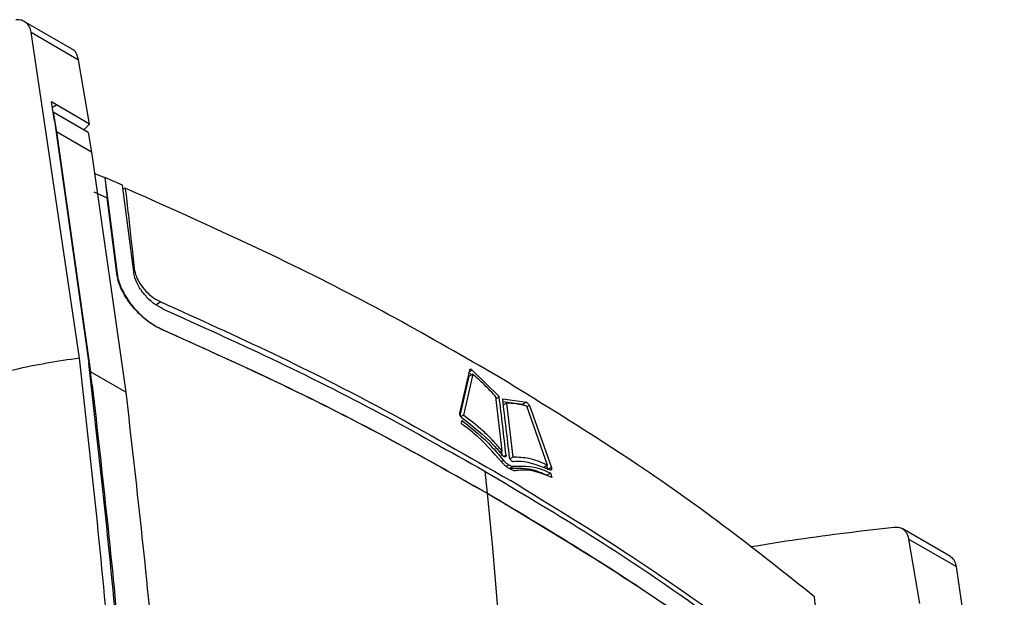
# Model space of a CAD drawing. Extents: x 106 to 315, y 19 to 260.
# Tile 16 of 98: x 152 to 168, y 83 to 93. Entities that reach past the tile are written whole.
import ezdxf

# ---------------------------------------------------------------- set-up
doc = ezdxf.new("R2010")
doc.units = 0
doc.layers.get('0').update_dxf_attribs({"linetype": 'CONTINUOUS'})

msp = doc.modelspace()

# ---------------------------------------------------------------- linework, layer by layer
at = {"color": 7, "linetype": 'Continuous'}
for p, q in [((152.604, 92.767), (151.777, 93.244)), ((152.728, 87.506), (151.906, 93.053)), ((151.906, 93.053), (152.714, 92.586)), ((152.899, 91.491), (152.714, 92.586)), ((152.336, 91.817), (152.252, 91.868)), ((152.304, 91.547), (152.252, 91.868)), ((152.267, 91.78), (152.336, 91.817)), ((152.899, 91.491), (152.336, 91.817)), ((152.281, 91.692), (152.335, 91.358)), ((152.879, 91.347), (152.281, 91.692)), ((152.304, 91.547), (152.889, 87.413)), ((152.9, 91.491), (152.802, 91.391)), ((152.335, 91.358), (152.918, 87.272)), ((152.934, 91.013), (152.335, 91.358)), ((152.879, 91.347), (152.934, 91.013)), ((152.934, 91.013), (153.517, 86.926)), ((152.985, 90.65), (153.159, 90.578)), ((153.159, 90.578), (153.202, 90.237)), ((153.159, 90.578), (153.16, 90.578)), ((153.16, 90.578), (153.369, 88.948)), ((153.463, 90.45), (153.16, 90.578)), ((153.653, 88.974), (153.463, 90.45)), ((152.972, 90.334), (153.202, 90.237)), ((153.508, 90.4), (153.472, 90.38)), ((153.366, 88.946), (153.202, 90.237)), ((153.369, 88.948), (153.366, 88.946)), ((154.14, 87.993), (154.136, 87.991)), ((152.946, 87.043), (152.918, 87.272)), ((153.517, 86.926), (152.918, 87.272)), ((159.374, 87.301), (159.205, 86.566)), ((159.407, 87.218), (159.358, 87.266)), ((159.879, 86.849), (159.42, 87.3)), ((159.215, 86.525), (159.369, 87.196)), ((159.43, 87.23), (159.27, 86.533)), ((159.43, 87.23), (159.369, 87.196)), ((159.932, 85.924), (159.824, 86.846)), ((159.827, 86.82), (159.879, 86.849)), ((159.939, 86.814), (160.343, 86.753)), ((159.944, 86.769), (160.282, 86.719)), ((160.003, 86.74), (159.951, 86.711)), ((160.003, 86.74), (160.112, 85.818)), ((160.343, 86.753), (160.282, 86.719)), ((160.705, 85.683), (160.35, 86.686)), ((160.394, 86.696), (160.769, 85.64)), ((159.27, 86.533), (159.226, 86.509)), ((159.236, 86.389), (159.246, 86.443)), ((159.932, 85.924), (159.892, 85.902)), ((159.932, 85.842), (159.923, 85.919)), ((160.112, 85.818), (160.072, 85.795)), ((159.636, 85.579), (159.665, 85.316)), ((159.996, 85.663), (160.043, 85.689)), ((160.063, 85.629), (160.124, 85.663)), ((160.705, 85.683), (160.644, 85.649)), ((160.684, 85.671), (160.707, 85.605)), ((160.754, 85.549), (160.692, 85.515)), ((160.754, 85.549), (160.777, 85.475)), ((159.665, 85.316), (159.677, 85.206)), ((159.673, 85.204), (159.751, 84.447)), ((167.57, 84.127), (166.743, 84.605)), ((159.751, 84.447), (159.762, 84.336)), ((166.856, 84.422), (167.042, 83.327)), ((167.665, 83.956), (166.856, 84.422)), ((159.762, 84.336), (160.005, 81.444)), ((167.665, 83.956), (168.486, 78.409))]:
    msp.add_line(p, q, dxfattribs=at)
at = {"color": 8, "linetype": 'Continuous'}
for p, q in [((154.112, 88.463), (154.036, 88.41)), ((159.367, 87.271), (159.42, 87.3)), ((160.394, 86.696), (160.354, 86.673)), ((159.956, 85.763), (159.924, 85.745)), ((159.997, 85.85), (159.962, 85.83)), ((160.769, 85.64), (160.716, 85.61))]:
    msp.add_line(p, q, dxfattribs=at)
at = {"color": 7, "linetype": 'Continuous', "flags": 128}
msp.add_lwpolyline([(152.714, 92.586), (152.683, 92.681), (152.659, 92.718), (152.645, 92.735), (152.637, 92.742), (152.633, 92.746), (152.631, 92.747), (152.63, 92.748), (152.63, 92.749), (152.629, 92.749), (152.629, 92.749), (152.629, 92.749), (152.629, 92.749), (152.629, 92.749), (152.629, 92.749), (152.629, 92.749), (152.629, 92.749), (152.629, 92.749), (152.621, 92.755), (152.601, 92.765)], dxfattribs=at)
at = {"color": 7, "linetype": 'Continuous'}
for points, knots in [([(151.906, 93.053), (151.898, 93.084), (151.881, 93.148), (151.825, 93.218), (151.747, 93.265), (151.679, 93.267), (151.644, 93.268)], [0, 0, 0, 0, 0.232541, 0.47668, 0.732483, 1, 1, 1, 1]), ([(153.508, 90.4), (153.526, 90.247), (153.579, 89.793), (153.628, 89.336), (153.66, 89.034)], [0, 0, 0, 0, 0.338713, 1, 1, 1, 1]), ([(159.863, 87.193), (159.282, 87.528), (158.118, 88.199), (156.016, 89.282), (154.437, 89.986), (153.508, 90.4)], [0, 0, 0, 0, 0.291747, 0.583494, 1, 1, 1, 1]), ([(154.136, 87.991), (154.097, 88.01), (154.019, 88.047), (153.903, 88.125), (153.792, 88.215), (153.688, 88.318), (153.594, 88.43), (153.513, 88.548), (153.447, 88.669), (153.391, 88.804), (153.375, 88.894), (153.366, 88.946)], [0, 0, 0, 0, 0.106823, 0.213641, 0.320453, 0.42726, 0.534068, 0.640875, 0.747684, 0.8543, 1, 1, 1, 1]), ([(153.369, 88.948), (153.375, 88.911), (153.388, 88.836), (153.431, 88.716), (153.49, 88.596), (153.565, 88.477), (153.653, 88.363), (153.753, 88.257), (153.861, 88.162), (153.991, 88.067), (154.085, 88.02), (154.14, 87.993)], [0, 0, 0, 0, 0.106235, 0.212462, 0.3186796, 0.4248962, 0.5311074, 0.6373191, 0.7435331, 0.8497505, 1, 1, 1, 1]), ([(154.157, 88.34), (154.105, 88.367), (154.002, 88.421), (153.859, 88.553), (153.743, 88.708), (153.672, 88.856), (153.659, 88.941), (153.653, 88.974)], [0, 0, 0, 0, 0.212466, 0.425266, 0.63143, 0.858419, 1, 1, 1, 1]), ([(153.66, 89.034), (153.67, 88.987), (153.688, 88.895), (153.773, 88.745), (153.888, 88.611), (154.008, 88.515), (154.084, 88.478), (154.112, 88.463)], [0, 0, 0, 0, 0.2169912, 0.4339704, 0.6510096, 0.8668943, 1, 1, 1, 1]), ([(154.112, 88.463), (154.76, 88.171), (156.056, 87.586), (158.055, 86.576), (159.356, 85.83), (160.072, 85.419)], [0, 0, 0, 0, 0.309468, 0.619606, 1, 1, 1, 1]), ([(154.157, 88.34), (154.773, 88.062), (156.037, 87.493), (157.868, 86.573), (159.046, 85.911), (159.636, 85.579)], [0, 0, 0, 0, 0.322101, 0.660692, 1, 1, 1, 1]), ([(159.673, 85.204), (159.102, 85.525), (157.928, 86.185), (156.081, 87.117), (154.776, 87.703), (154.136, 87.991)], [0, 0, 0, 0, 0.325202, 0.668999, 1, 1, 1, 1]), ([(154.14, 87.993), (154.743, 87.722), (156.011, 87.153), (157.862, 86.225), (159.072, 85.546), (159.677, 85.206)], [0, 0, 0, 0, 0.31166, 0.655449, 1, 1, 1, 1]), ([(152.728, 87.506), (152.355, 87.449), (151.689, 87.346), (151.077, 87.163), (150.807, 87.082)], [0, 0, 0, 0, 0.559899, 1, 1, 1, 1]), ([(153.572, 77.388), (153.476, 79.105), (153.286, 82.54), (152.914, 85.851), (152.728, 87.506)], [0, 0, 0, 0, 0.500007, 1, 1, 1, 1]), ([(153.733, 77.294), (153.637, 79.03), (153.446, 82.464), (153.074, 85.775), (152.889, 87.413)], [0, 0, 0, 0, 0.505267, 1, 1, 1, 1]), ([(159.42, 87.3), (159.415, 87.304), (159.406, 87.311), (159.393, 87.315), (159.382, 87.314), (159.376, 87.308), (159.374, 87.303), (159.374, 87.301)], [0, 0, 0, 0, 0.218696, 0.4374, 0.656029, 0.875654, 1, 1, 1, 1]), ([(150.807, 87.082), (151.024, 85.295), (151.458, 81.719), (151.668, 77.99), (151.773, 76.125)], [0, 0, 0, 0, 0.499999, 1, 1, 1, 1]), ([(159.824, 86.846), (159.792, 86.881), (159.728, 86.95), (159.598, 87.081), (159.497, 87.171), (159.43, 87.23)], [0, 0, 0, 0, 0.251052, 0.502109, 1, 1, 1, 1]), ([(165.25, 83.442), (164.768, 83.826), (163.805, 84.595), (162.03, 85.859), (160.666, 86.699), (159.863, 87.193)], [0, 0, 0, 0, 0.291745, 0.583492, 1, 1, 1, 1]), ([(152.946, 87.043), (153.118, 85.517), (153.466, 82.436), (153.656, 79.247), (153.752, 77.636)], [0, 0, 0, 0, 0.4951012, 1, 1, 1, 1]), ([(153.517, 86.926), (153.694, 85.38), (154.052, 82.258), (154.247, 79.024), (154.346, 77.391)], [0, 0, 0, 0, 0.495059, 1, 1, 1, 1]), ([(159.997, 85.85), (159.978, 86.017), (159.94, 86.351), (159.899, 86.683), (159.879, 86.849)], [0, 0, 0, 0, 0.4999938, 1, 1, 1, 1]), ([(160.057, 85.814), (160.037, 85.981), (159.999, 86.315), (159.959, 86.648), (159.939, 86.814)], [0, 0, 0, 0, 0.4999938, 1, 1, 1, 1]), ([(160.35, 86.686), (160.319, 86.694), (160.259, 86.71), (160.141, 86.733), (160.058, 86.737), (160.003, 86.74)], [0, 0, 0, 0, 0.251055, 0.50211, 1, 1, 1, 1]), ([(160.343, 86.753), (160.347, 86.751), (160.356, 86.748), (160.369, 86.736), (160.381, 86.722), (160.39, 86.707), (160.393, 86.699), (160.394, 86.696)], [0, 0, 0, 0, 0.218698, 0.437404, 0.656034, 0.875659, 1, 1, 1, 1]), ([(159.205, 86.566), (159.205, 86.562), (159.204, 86.554), (159.208, 86.537), (159.217, 86.52), (159.229, 86.504), (159.239, 86.495), (159.244, 86.491), (159.245, 86.49)], [0, 0, 0, 0, 0.191877, 0.38371, 0.575883, 0.767508, 0.957838, 1, 1, 1, 1]), ([(160.282, 86.719), (160.286, 86.717), (160.294, 86.713), (160.305, 86.704), (160.311, 86.697), (160.313, 86.695)], [0, 0, 0, 0, 0.412892, 0.825801, 1, 1, 1, 1]), ([(159.245, 86.49), (159.43, 86.346), (159.671, 86.158), (159.888, 85.908), (159.94, 85.849)], [0, 0, 0, 0, 0.763408, 1, 1, 1, 1]), ([(159.246, 86.443), (159.423, 86.302), (159.672, 86.104), (159.892, 85.839), (159.956, 85.763)], [0, 0, 0, 0, 0.711855, 1, 1, 1, 1]), ([(159.932, 85.924), (159.88, 85.983), (159.774, 86.102), (159.554, 86.317), (159.383, 86.447), (159.27, 86.533)], [0, 0, 0, 0, 0.252589, 0.505191, 1, 1, 1, 1]), ([(159.928, 85.729), (159.772, 85.906), (159.55, 86.158), (159.308, 86.336), (159.236, 86.389)], [0, 0, 0, 0, 0.703103, 1, 1, 1, 1]), ([(160.05, 85.625), (160.035, 85.635), (160.007, 85.653), (159.965, 85.687), (159.94, 85.715), (159.928, 85.729)], [0, 0, 0, 0, 0.3618009, 0.6738975, 1, 1, 1, 1]), ([(159.997, 85.85), (159.997, 85.845), (159.997, 85.836), (159.992, 85.827), (159.983, 85.823), (159.97, 85.825), (159.957, 85.832), (159.946, 85.841), (159.941, 85.847), (159.94, 85.849)], [0, 0, 0, 0, 0.159807, 0.319672, 0.478978, 0.637165, 0.794332, 0.951042, 1, 1, 1, 1]), ([(159.956, 85.763), (159.963, 85.755), (159.977, 85.738), (160.007, 85.712), (160.029, 85.698), (160.043, 85.689)], [0, 0, 0, 0, 0.260585, 0.520235, 1, 1, 1, 1]), ([(160.122, 85.741), (160.118, 85.741), (160.11, 85.741), (160.097, 85.749), (160.083, 85.761), (160.071, 85.776), (160.062, 85.793), (160.058, 85.806), (160.057, 85.813), (160.057, 85.814)], [0, 0, 0, 0, 0.157064, 0.314147, 0.470859, 0.62777, 0.78552, 0.944382, 1, 1, 1, 1]), ([(160.705, 85.683), (160.651, 85.707), (160.545, 85.753), (160.341, 85.813), (160.203, 85.816), (160.112, 85.818)], [0, 0, 0, 0, 0.252595, 0.5052, 1, 1, 1, 1]), ([(160.743, 85.602), (160.573, 85.668), (160.352, 85.755), (160.166, 85.744), (160.122, 85.741)], [0, 0, 0, 0, 0.763408, 1, 1, 1, 1]), ([(159.643, 85.575), (160.213, 85.237), (161.356, 84.559), (163.252, 83.305), (164.49, 82.351), (165.236, 81.777)], [0, 0, 0, 0, 0.2837922, 0.568689, 1, 1, 1, 1]), ([(160.043, 85.689), (160.053, 85.683), (160.073, 85.672), (160.101, 85.662), (160.116, 85.663), (160.124, 85.663)], [0, 0, 0, 0, 0.361788, 0.673887, 1, 1, 1, 1]), ([(160.164, 85.589), (160.156, 85.588), (160.138, 85.587), (160.1, 85.598), (160.07, 85.615), (160.05, 85.625)], [0, 0, 0, 0, 0.2606111, 0.5203041, 1, 1, 1, 1]), ([(160.063, 85.629), (160.202, 85.634), (160.397, 85.643), (160.626, 85.543), (160.692, 85.515)], [0, 0, 0, 0, 0.711855, 1, 1, 1, 1]), ([(160.124, 85.663), (160.263, 85.669), (160.459, 85.677), (160.688, 85.578), (160.754, 85.549)], [0, 0, 0, 0, 0.7118627, 1, 1, 1, 1]), ([(160.777, 85.475), (160.621, 85.534), (160.399, 85.618), (160.218, 85.596), (160.164, 85.589)], [0, 0, 0, 0, 0.703092, 1, 1, 1, 1]), ([(160.769, 85.64), (160.77, 85.634), (160.773, 85.623), (160.772, 85.61), (160.767, 85.601), (160.758, 85.598), (160.749, 85.6), (160.744, 85.602), (160.743, 85.602)], [0, 0, 0, 0, 0.191875, 0.383709, 0.575883, 0.767505, 0.957837, 1, 1, 1, 1]), ([(165.188, 81.9), (164.699, 82.281), (163.72, 83.044), (162.023, 84.224), (160.765, 84.994), (160.072, 85.419)], [0, 0, 0, 0, 0.309467, 0.619606, 1, 1, 1, 1]), ([(165.318, 81.368), (164.864, 81.723), (163.938, 82.449), (162.091, 83.748), (160.606, 84.642), (159.673, 85.204)], [0, 0, 0, 0, 0.2627393, 0.5366434, 1, 1, 1, 1]), ([(159.677, 85.206), (160.249, 84.866), (161.394, 84.187), (163.309, 82.921), (164.561, 81.956), (165.321, 81.37)], [0, 0, 0, 0, 0.282158, 0.564318, 1, 1, 1, 1]), ([(164.16, 84.295), (164.431, 84.339), (165.254, 84.47), (166.066, 84.565), (166.609, 84.629)], [0, 0, 0, 0, 0.330114, 1, 1, 1, 1]), ([(166.609, 84.629), (166.64, 84.629), (166.701, 84.63), (166.759, 84.598), (166.799, 84.559), (166.827, 84.518), (166.845, 84.472), (166.853, 84.438), (166.855, 84.427), (166.856, 84.422)], [0, 0, 0, 0, 0.249179, 0.498358, 0.587731, 0.746553, 0.915748, 0.968509, 1, 1, 1, 1]), ([(167.557, 84.129), (167.569, 84.123), (167.603, 84.106), (167.642, 84.047), (167.657, 83.985), (167.665, 83.955)], [0, 0, 0, 0, 0.216296, 0.620792, 1, 1, 1, 1]), ([(165.437, 82.055), (165.417, 82.212), (165.358, 82.676), (165.293, 83.137), (165.25, 83.442)], [0, 0, 0, 0, 0.338712, 1, 1, 1, 1])]:
    msp.add_open_spline(points, degree=3, knots=knots, dxfattribs=at)

doc.saveas('drawing.dxf')
